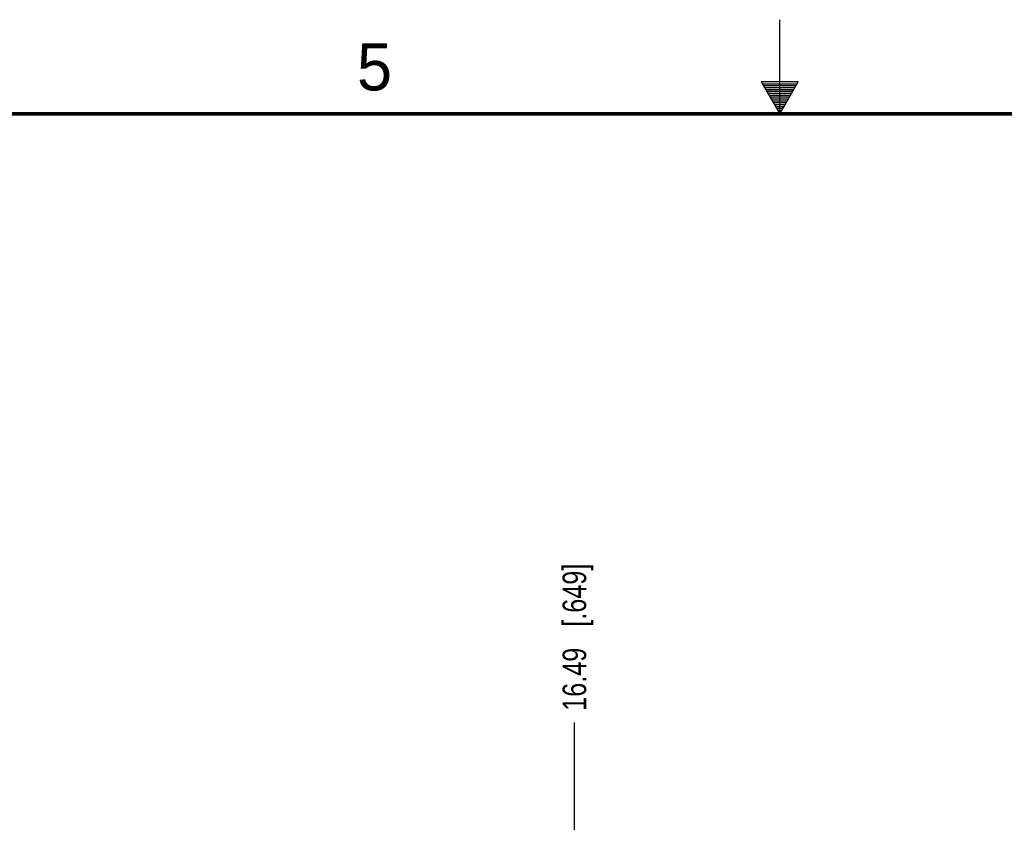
# Model space of a CAD drawing. Header units: inches. Extents: x 0 to 34, y 0 to 22.
# Tile 107 of 117: x 13 to 18.2, y 17.7 to 22. Entities that reach past the tile are written whole.
import ezdxf

# ---------------------------------------------------------------- set-up
doc = ezdxf.new("R2010")
doc.units = ezdxf.units.IN
doc.header["$LTSCALE"] = 1.87
doc.header["$MEASUREMENT"] = 0
doc.layers.get('0').update_dxf_attribs({"linetype": 'CONTINUOUS'})
doc.layers.add('DIMENSIONS', color=7, linetype='CONTINUOUS')
doc.styles.get("Standard").update_dxf_attribs({"font": 'txt', "width": 0.8})
doc.styles.add('TEXTSTYLE_2', font='txt')
doc.dimstyles.new('DIMSTYLE_1', dxfattribs={"dimtxt": 0.125, "dimasz": 0.18, "dimexe": 0.125, "dimexo": 0.0625, "dimgap": 0.03125, "dimtad": 0, "dimtih": 1, "dimtoh": 1, "dimdsep": 46, "dimtxsty": 'STANDARD', "dimblk": '_FILLED', "dimblk1": '_FILLED', "dimblk2": '_FILLED', "dimcen": 0.09, "dimazin": 2, "dimtp": 0.001, "dimtm": 0.001, "dimtfac": 1, "dimtofl": 0, "dimtmove": 0, "dimatfit": 3, "dimldrblk": '_FILLED', "dimfxl": 1, "dimtolj": 1, "dimarcsym": 0})

# ---------------------------------------------------------------- blocks, each defined once
blk = doc.blocks.new('*D16')
at = {"layer": 'DIMENSIONS', "color": 2, "linetype": 'CONTINUOUS'}
blk.add_line((15.911, 16.0478), (15.911, 18.2702), dxfattribs=at)
at = {"layer": 'DIMENSIONS', "color": 2, "linetype": 'CONTINUOUS', "insert": (15.8485, 18.3327), "char_height": 0.125, "width": 1.225, "attachment_point": 1, "rotation": 90, "line_spacing_factor": 0.9}
blk.add_mtext('16.49{\\ftxt.shx;\\W1.000000;\\H0.125000; }[.649]', dxfattribs=at)
blk = doc.blocks.new('_FILLED')
at = {"color": 0, "linetype": 'BYBLOCK'}
blk.add_solid([(0, 0), (-1, 0.174), (-1, -0.174)], dxfattribs=at)
blk = doc.blocks.new('*D18')
at = {"layer": 'DIMENSIONS', "color": 2, "linetype": 'CONTINUOUS'}
blk.add_line((19.2116, 15.9214), (19.2116, 18.2702), dxfattribs=at)
at = {"layer": 'DIMENSIONS', "color": 2, "linetype": 'CONTINUOUS', "insert": (19.1491, 18.3327), "char_height": 0.125, "width": 1.425, "attachment_point": 1, "rotation": 90, "line_spacing_factor": 0.9}
blk.add_mtext('100.32{\\ftxt.shx;\\W1.000000;\\H0.125000; }[3.950]', dxfattribs=at)
blk = doc.blocks.new('*D19')
at = {"layer": 'DIMENSIONS', "color": 2, "linetype": 'CONTINUOUS'}
blk.add_line((21.0716, 15.9214), (21.0716, 18.2702), dxfattribs=at)
at = {"layer": 'DIMENSIONS', "color": 2, "linetype": 'CONTINUOUS', "insert": (21.0091, 18.3327), "char_height": 0.125, "width": 1.425, "attachment_point": 1, "rotation": 90, "line_spacing_factor": 0.9}
blk.add_mtext('147.56{\\ftxt.shx;\\W1.000000;\\H0.125000; }[5.810]', dxfattribs=at)

msp = doc.modelspace()

# ---------------------------------------------------------------- linework, layer by layer
at = {"color": 2, "linetype": 'CONTINUOUS'}
for p, q in [((17, 21.5), (17, 22)), ((16.902, 21.6697), (17, 21.5)), ((17.098, 21.6697), (16.902, 21.6697)), ((16.9076, 21.66), (17.0924, 21.66)), ((16.9134, 21.65), (17.0866, 21.65)), ((16.9192, 21.64), (17.0808, 21.64)), ((16.925, 21.63), (17.0751, 21.63)), ((17, 21.5), (17.098, 21.6697)), ((16.9307, 21.62), (17.0693, 21.62)), ((16.9365, 21.61), (17.0635, 21.61)), ((16.9423, 21.6), (17.0578, 21.6)), ((16.9481, 21.59), (17.052, 21.59)), ((16.9538, 21.58), (17.0462, 21.58)), ((16.9596, 21.57), (17.0404, 21.57)), ((16.9654, 21.56), (17.0347, 21.56)), ((16.9712, 21.55), (17.0289, 21.55)), ((16.9769, 21.54), (17.0231, 21.54)), ((16.9827, 21.53), (17.0173, 21.53)), ((16.9885, 21.52), (17.0116, 21.52)), ((16.9942, 21.51), (17.0058, 21.51))]:
    msp.add_line(p, q, dxfattribs=at)
at = {"color": 7, "linetype": 'CONTINUOUS', "const_width": 0.02}
msp.add_lwpolyline([(33.5, 21.5), (0.5, 21.5)], dxfattribs=at)

# ---------------------------------------------------------------- texts
at = {"color": 2, "linetype": 'CONTINUOUS', "insert": (14.7577, 21.8747), "char_height": 0.25, "width": 0.25, "attachment_point": 1, "line_spacing_factor": 0.9, "style": 'TEXTSTYLE_2'}
msp.add_mtext('5', dxfattribs=at)

# ---------------------------------------------------------------- dimensions: what is measured, and where the dimension line sits
at = {"layer": 'DIMENSIONS', "color": 2, "linetype": 'CONTINUOUS'}
for feature_location, offset, origin, picture, middle in [((19.2116, 15.9214), (0, 2.3488), (15.2619, 15.8589), '*D18', (19.2116, 19.0452)), ((21.0716, 15.9214), (0, 2.3488), (15.2619, 15.8589), '*D19', (21.0716, 19.0452)), ((15.911, 16.0478), (0, 2.2224), (15.2619, 17.4678), '*D16', (15.911, 18.9452))]:
    dim = msp.add_ordinate_dim(feature_location=feature_location, offset=offset, dtype=1, origin=origin, dimstyle='DIMSTYLE_1', dxfattribs=at)
    dim.commit()
    dim.dimension.update_dxf_attribs({"geometry": picture, "text_midpoint": middle})

doc.saveas('drawing.dxf')
